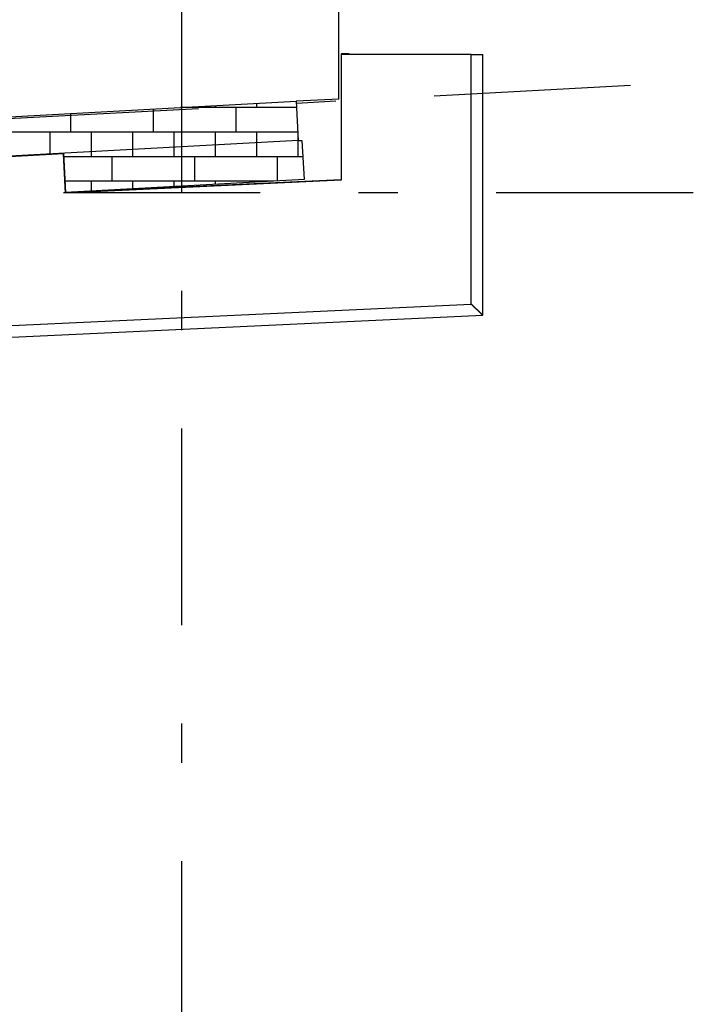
# Model space of a CAD drawing. Extents: x 2 to 87, y -108 to 11.
# Tile 100 of 210: x 49.22 to 50.91, y -93.47 to -90.97. Entities that reach past the tile are written whole.
import ezdxf

# ---------------------------------------------------------------- set-up
doc = ezdxf.new("R2010")
doc.units = 0
doc.header["$MEASUREMENT"] = 0
doc.linetypes.add('DASHDOT', pattern=[1, 0.5, -0.25, 0, -0.25])
for name, color, linetype in [('11', 7, 'CONTINUOUS'), ('18', 7, 'CONTINUOUS'), ('2', 7, 'CONTINUOUS'), ('5', 7, 'CONTINUOUS')]:
    doc.layers.add(name, color=color, linetype=linetype)

msp = doc.modelspace()

# ---------------------------------------------------------------- linework, layer by layer
at = {"layer": '11', "color": 62, "linetype": 'Continuous'}
for p, q in [((50.3637, -91.0563), (50.0337, -91.0563)), ((50.0337, -91.0563), (50.0337, -91.3763)), ((50.3637, -91.6913), (50.3637, -91.0563)), ((50.3637, -91.0563), (50.3937, -91.0563)), ((50.3937, -91.7199), (50.3937, -91.0563)), ((49.3276, -91.3092), (48.8222, -91.3365)), ((49.333, -91.409), (49.3276, -91.3092)), ((50.0337, -91.3763), (49.333, -91.409)), ((49.0212, -91.754), (50.3637, -91.6913)), ((48.9928, -91.7853), (50.3937, -91.7199))]:
    msp.add_line(p, q, dxfattribs=at)
for points in [[(50.3714, -91.6986), (50.3713, -91.6985), (50.3712, -91.6984), (50.3711, -91.6983), (50.371, -91.6982), (50.3709, -91.6981), (50.3708, -91.698), (50.3707, -91.6979), (50.3706, -91.6979), (50.3705, -91.6978), (50.3704, -91.6977), (50.3703, -91.6976), (50.3702, -91.6975), (50.3701, -91.6974), (50.3701, -91.6973), (50.37, -91.6972), (50.3699, -91.6971), (50.3698, -91.697), (50.3697, -91.6969), (50.3696, -91.6968), (50.3695, -91.6968), (50.3694, -91.6967), (50.3693, -91.6966), (50.3692, -91.6965), (50.3691, -91.6964), (50.369, -91.6963), (50.3689, -91.6962), (50.3688, -91.6961), (50.3687, -91.696), (50.3686, -91.6959), (50.3685, -91.6958), (50.3684, -91.6957), (50.3683, -91.6956), (50.3682, -91.6956), (50.3681, -91.6955), (50.368, -91.6954), (50.3679, -91.6953), (50.3678, -91.6952), (50.3677, -91.6951), (50.3676, -91.695), (50.3675, -91.6949), (50.3675, -91.6948), (50.3674, -91.6947), (50.3673, -91.6946), (50.3672, -91.6945), (50.3671, -91.6944), (50.367, -91.6943), (50.3669, -91.6942), (50.3668, -91.6942), (50.3667, -91.6941), (50.3666, -91.694), (50.3665, -91.6939), (50.3664, -91.6938), (50.3663, -91.6937), (50.3662, -91.6936), (50.3661, -91.6935), (50.366, -91.6934), (50.3659, -91.6933), (50.3658, -91.6932), (50.3657, -91.6931), (50.3656, -91.693), (50.3655, -91.6929), (50.3654, -91.6928), (50.3653, -91.6928), (50.3652, -91.6927), (50.3651, -91.6926), (50.365, -91.6925), (50.3649, -91.6924), (50.3648, -91.6923), (50.3647, -91.6922), (50.3646, -91.6921), (50.3645, -91.692), (50.3644, -91.6919), (50.3643, -91.6918), (50.3642, -91.6917), (50.3641, -91.6916), (50.364, -91.6915), (50.3639, -91.6914), (50.3638, -91.6913), (50.3637, -91.6913)], [(50.3803, -91.7071), (50.3802, -91.707), (50.3801, -91.707), (50.3801, -91.7069), (50.38, -91.7068), (50.3799, -91.7067), (50.3798, -91.7066), (50.3797, -91.7066), (50.3796, -91.7065), (50.3796, -91.7064), (50.3795, -91.7063), (50.3794, -91.7062), (50.3793, -91.7062), (50.3792, -91.7061), (50.3791, -91.706), (50.3791, -91.7059), (50.379, -91.7058), (50.3789, -91.7058), (50.3788, -91.7057), (50.3787, -91.7056), (50.3786, -91.7055), (50.3786, -91.7054), (50.3785, -91.7053), (50.3784, -91.7053), (50.3783, -91.7052), (50.3782, -91.7051), (50.3781, -91.705), (50.378, -91.7049), (50.378, -91.7049), (50.3779, -91.7048), (50.3778, -91.7047), (50.3777, -91.7046), (50.3776, -91.7045), (50.3775, -91.7044), (50.3774, -91.7044), (50.3773, -91.7043), (50.3773, -91.7042), (50.3772, -91.7041), (50.3771, -91.704), (50.377, -91.7039), (50.3769, -91.7039), (50.3768, -91.7038), (50.3767, -91.7037), (50.3766, -91.7036), (50.3766, -91.7035), (50.3765, -91.7034), (50.3764, -91.7033), (50.3763, -91.7033), (50.3762, -91.7032), (50.3761, -91.7031), (50.376, -91.703), (50.3759, -91.7029), (50.3758, -91.7028), (50.3757, -91.7027), (50.3757, -91.7027), (50.3756, -91.7026), (50.3755, -91.7025), (50.3754, -91.7024), (50.3753, -91.7023), (50.3752, -91.7022), (50.3751, -91.7021), (50.375, -91.7021), (50.3749, -91.702), (50.3748, -91.7019), (50.3747, -91.7018), (50.3746, -91.7017), (50.3746, -91.7016), (50.3745, -91.7015), (50.3744, -91.7014), (50.3743, -91.7014), (50.3742, -91.7013), (50.3741, -91.7012), (50.374, -91.7011), (50.3739, -91.701), (50.3738, -91.7009), (50.3737, -91.7008), (50.3736, -91.7007), (50.3735, -91.7006), (50.3734, -91.7006), (50.3734, -91.7005), (50.3733, -91.7004), (50.3732, -91.7003), (50.3731, -91.7002), (50.373, -91.7001), (50.3729, -91.7), (50.3728, -91.6999), (50.3727, -91.6998), (50.3726, -91.6998), (50.3725, -91.6997), (50.3724, -91.6996), (50.3723, -91.6995), (50.3722, -91.6994), (50.3721, -91.6993), (50.372, -91.6992), (50.3719, -91.6991), (50.3719, -91.699), (50.3718, -91.6989), (50.3717, -91.6989), (50.3716, -91.6988), (50.3715, -91.6987), (50.3714, -91.6986)], [(50.3875, -91.7139), (50.3874, -91.7139), (50.3873, -91.7138), (50.3873, -91.7138), (50.3872, -91.7137), (50.3872, -91.7137), (50.3871, -91.7136), (50.387, -91.7135), (50.387, -91.7135), (50.3869, -91.7134), (50.3869, -91.7134), (50.3868, -91.7133), (50.3867, -91.7132), (50.3867, -91.7132), (50.3866, -91.7131), (50.3865, -91.7131), (50.3865, -91.713), (50.3864, -91.7129), (50.3863, -91.7129), (50.3863, -91.7128), (50.3862, -91.7127), (50.3861, -91.7127), (50.3861, -91.7126), (50.386, -91.7126), (50.386, -91.7125), (50.3859, -91.7124), (50.3858, -91.7124), (50.3858, -91.7123), (50.3857, -91.7122), (50.3856, -91.7122), (50.3856, -91.7121), (50.3855, -91.7121), (50.3854, -91.712), (50.3854, -91.7119), (50.3853, -91.7119), (50.3852, -91.7118), (50.3851, -91.7117), (50.3851, -91.7117), (50.385, -91.7116), (50.3849, -91.7115), (50.3849, -91.7115), (50.3848, -91.7114), (50.3847, -91.7113), (50.3847, -91.7113), (50.3846, -91.7112), (50.3845, -91.7111), (50.3845, -91.7111), (50.3844, -91.711), (50.3843, -91.7109), (50.3842, -91.7109), (50.3842, -91.7108), (50.3841, -91.7107), (50.384, -91.7106), (50.384, -91.7106), (50.3839, -91.7105), (50.3838, -91.7104), (50.3837, -91.7104), (50.3837, -91.7103), (50.3836, -91.7102), (50.3835, -91.7102), (50.3834, -91.7101), (50.3834, -91.71), (50.3833, -91.7099), (50.3832, -91.7099), (50.3831, -91.7098), (50.3831, -91.7097), (50.383, -91.7097), (50.3829, -91.7096), (50.3828, -91.7095), (50.3828, -91.7094), (50.3827, -91.7094), (50.3826, -91.7093), (50.3825, -91.7092), (50.3825, -91.7092), (50.3824, -91.7091), (50.3823, -91.709), (50.3822, -91.7089), (50.3821, -91.7089), (50.3821, -91.7088), (50.382, -91.7087), (50.3819, -91.7086), (50.3818, -91.7086), (50.3818, -91.7085), (50.3817, -91.7084), (50.3816, -91.7083), (50.3815, -91.7083), (50.3814, -91.7082), (50.3814, -91.7081), (50.3813, -91.708), (50.3812, -91.708), (50.3811, -91.7079), (50.381, -91.7078), (50.381, -91.7077), (50.3809, -91.7077), (50.3808, -91.7076), (50.3807, -91.7075), (50.3806, -91.7074), (50.3806, -91.7073), (50.3805, -91.7073), (50.3804, -91.7072), (50.3803, -91.7071)], [(50.3921, -91.7184), (50.3921, -91.7183), (50.392, -91.7183), (50.392, -91.7183), (50.392, -91.7182), (50.3919, -91.7182), (50.3919, -91.7182), (50.3919, -91.7181), (50.3918, -91.7181), (50.3918, -91.7181), (50.3918, -91.718), (50.3917, -91.718), (50.3917, -91.718), (50.3917, -91.7179), (50.3916, -91.7179), (50.3916, -91.7179), (50.3915, -91.7178), (50.3915, -91.7178), (50.3915, -91.7178), (50.3914, -91.7177), (50.3914, -91.7177), (50.3914, -91.7177), (50.3913, -91.7176), (50.3913, -91.7176), (50.3912, -91.7175), (50.3912, -91.7175), (50.3912, -91.7175), (50.3911, -91.7174), (50.3911, -91.7174), (50.391, -91.7174), (50.391, -91.7173), (50.391, -91.7173), (50.3909, -91.7172), (50.3909, -91.7172), (50.3908, -91.7172), (50.3908, -91.7171), (50.3908, -91.7171), (50.3907, -91.717), (50.3907, -91.717), (50.3906, -91.717), (50.3906, -91.7169), (50.3905, -91.7169), (50.3905, -91.7168), (50.3905, -91.7168), (50.3904, -91.7167), (50.3904, -91.7167), (50.3903, -91.7167), (50.3903, -91.7166), (50.3902, -91.7166), (50.3902, -91.7165), (50.3901, -91.7165), (50.3901, -91.7164), (50.39, -91.7164), (50.39, -91.7164), (50.3899, -91.7163), (50.3899, -91.7163), (50.3899, -91.7162), (50.3898, -91.7162), (50.3898, -91.7161), (50.3897, -91.7161), (50.3897, -91.716), (50.3896, -91.716), (50.3896, -91.7159), (50.3895, -91.7159), (50.3895, -91.7158), (50.3894, -91.7158), (50.3894, -91.7157), (50.3893, -91.7157), (50.3893, -91.7156), (50.3892, -91.7156), (50.3892, -91.7155), (50.3891, -91.7155), (50.389, -91.7154), (50.389, -91.7154), (50.3889, -91.7153), (50.3889, -91.7153), (50.3888, -91.7152), (50.3888, -91.7152), (50.3887, -91.7151), (50.3887, -91.7151), (50.3886, -91.715), (50.3886, -91.715), (50.3885, -91.7149), (50.3885, -91.7149), (50.3884, -91.7148), (50.3883, -91.7148), (50.3883, -91.7147), (50.3882, -91.7147), (50.3882, -91.7146), (50.3881, -91.7146), (50.3881, -91.7145), (50.388, -91.7144), (50.3879, -91.7144), (50.3879, -91.7143), (50.3878, -91.7143), (50.3878, -91.7142), (50.3877, -91.7142), (50.3876, -91.7141), (50.3876, -91.7141), (50.3875, -91.714), (50.3875, -91.7139)], [(50.3937, -91.7199), (50.3937, -91.7199), (50.3937, -91.7199), (50.3937, -91.7199), (50.3937, -91.7199), (50.3937, -91.7199), (50.3937, -91.7199), (50.3937, -91.7199), (50.3937, -91.7199), (50.3937, -91.7199), (50.3937, -91.7199), (50.3937, -91.7199), (50.3937, -91.7199), (50.3937, -91.7199), (50.3937, -91.7199), (50.3937, -91.7198), (50.3937, -91.7198), (50.3936, -91.7198), (50.3936, -91.7198), (50.3936, -91.7198), (50.3936, -91.7198), (50.3936, -91.7198), (50.3936, -91.7198), (50.3936, -91.7198), (50.3936, -91.7198), (50.3936, -91.7198), (50.3936, -91.7198), (50.3936, -91.7198), (50.3936, -91.7198), (50.3936, -91.7198), (50.3936, -91.7197), (50.3935, -91.7197), (50.3935, -91.7197), (50.3935, -91.7197), (50.3935, -91.7197), (50.3935, -91.7197), (50.3935, -91.7197), (50.3935, -91.7197), (50.3935, -91.7197), (50.3935, -91.7196), (50.3934, -91.7196), (50.3934, -91.7196), (50.3934, -91.7196), (50.3934, -91.7196), (50.3934, -91.7196), (50.3934, -91.7196), (50.3934, -91.7196), (50.3933, -91.7195), (50.3933, -91.7195), (50.3933, -91.7195), (50.3933, -91.7195), (50.3933, -91.7195), (50.3933, -91.7195), (50.3932, -91.7194), (50.3932, -91.7194), (50.3932, -91.7194), (50.3932, -91.7194), (50.3932, -91.7194), (50.3932, -91.7194), (50.3931, -91.7193), (50.3931, -91.7193), (50.3931, -91.7193), (50.3931, -91.7193), (50.3931, -91.7193), (50.393, -91.7193), (50.393, -91.7192), (50.393, -91.7192), (50.393, -91.7192), (50.393, -91.7192), (50.3929, -91.7192), (50.3929, -91.7191), (50.3929, -91.7191), (50.3929, -91.7191), (50.3928, -91.7191), (50.3928, -91.719), (50.3928, -91.719), (50.3928, -91.719), (50.3927, -91.719), (50.3927, -91.719), (50.3927, -91.7189), (50.3927, -91.7189), (50.3926, -91.7189), (50.3926, -91.7189), (50.3926, -91.7188), (50.3926, -91.7188), (50.3925, -91.7188), (50.3925, -91.7188), (50.3925, -91.7187), (50.3925, -91.7187), (50.3924, -91.7187), (50.3924, -91.7186), (50.3924, -91.7186), (50.3923, -91.7186), (50.3923, -91.7186), (50.3923, -91.7185), (50.3922, -91.7185), (50.3922, -91.7185), (50.3922, -91.7184), (50.3922, -91.7184), (50.3921, -91.7184), (50.3921, -91.7184)]]:
    msp.add_lwpolyline(points, dxfattribs=at)
at = {"layer": '18', "color": 62, "linetype": 'Continuous'}
for p, q in [((49.8181, -91.1812), (49.8181, -91.1916)), ((49.3456, -91.2067), (49.3456, -91.2541)), ((49.5556, -91.1954), (49.5556, -91.2541)), ((49.9196, -91.1916), (49.6249, -91.1916)), ((49.7131, -91.1869), (49.7131, -91.1916)), ((49.7656, -91.1916), (49.7656, -91.2541)), ((49.923, -91.2541), (48.4681, -91.2541)), ((49.2931, -91.2541), (49.2931, -91.3097)), ((49.3981, -91.2541), (49.3981, -91.304)), ((49.5031, -91.2541), (49.5031, -91.2983)), ((49.6081, -91.2541), (49.6081, -91.2927)), ((49.7131, -91.2541), (49.7131, -91.287)), ((49.8181, -91.2541), (49.8181, -91.2813)), ((49.9231, -91.2563), (49.9231, -91.2757)), ((49.8181, -91.2813), (49.8181, -91.3166)), ((49.9231, -91.2757), (49.9231, -91.3166)), ((49.3981, -91.304), (49.3981, -91.3166)), ((49.5031, -91.2983), (49.5031, -91.3166)), ((49.6081, -91.2927), (49.6081, -91.3166)), ((49.7131, -91.287), (49.7131, -91.3166)), ((49.936, -91.3166), (49.3281, -91.3166)), ((49.4506, -91.3166), (49.4506, -91.3791)), ((49.6606, -91.3166), (49.6606, -91.3791)), ((49.8706, -91.3166), (49.8706, -91.3786)), ((49.8617, -91.3791), (49.3315, -91.3791)), ((49.3981, -91.3791), (49.3981, -91.4042)), ((49.5031, -91.3791), (49.5031, -91.3985)), ((49.6081, -91.3791), (49.6081, -91.3928)), ((49.7131, -91.3791), (49.7131, -91.3871)), ((49.8181, -91.3791), (49.8181, -91.3815))]:
    msp.add_line(p, q, dxfattribs=at)
at = {"layer": '2', "color": 62, "linetype": 'Continuous'}
for p, q in [((50.0276, -91.1699), (50.0276, -9.9075)), ((50.0537, -91.055), (50.0337, -91.055)), ((50.0337, -91.055), (50.0337, -91.0563)), ((50.0537, -91.0563), (50.0537, -91.055)), ((9.9272, -93.3364), (49.9188, -91.1757)), ((50.0276, -91.1699), (49.9188, -91.1757)), ((49.9188, -91.1757), (49.9242, -91.2756)), ((49.9242, -91.2756), (9.9326, -93.4362)), ((49.9242, -91.2756), (49.9338, -91.2751)), ((49.9338, -91.2751), (49.9392, -91.3749)), ((49.3276, -91.3078), (49.333, -91.4077)), ((49.2427, -91.3124), (49.2428, -91.3138)), ((49.9392, -91.3749), (49.333, -91.4077)), ((50.0337, -91.375), (49.333, -91.4077))]:
    msp.add_line(p, q, dxfattribs=at)
at = {"layer": '5', "color": 7, "linetype": 'DASHDOT'}
for p, q in [((49.6276, -7.3075), (49.6276, -96.5075)), ((8.5305, -93.414), (53.1225, -91.0074)), ((7.5276, -91.4075), (52.6276, -91.4075))]:
    msp.add_line(p, q, dxfattribs=at)

doc.saveas('drawing.dxf')
